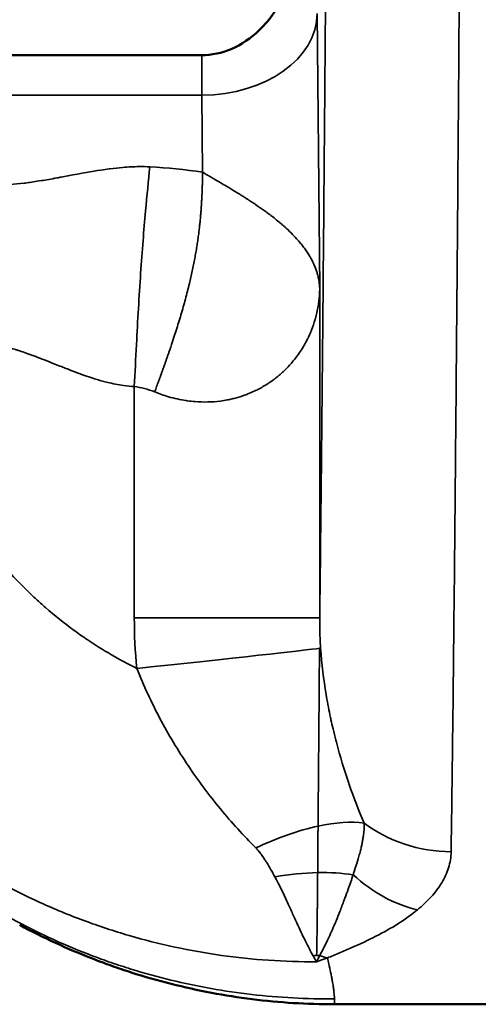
# Model space of a CAD drawing. Header units: millimetres. Extents: x -881 to 1078, y 520 to 1956.
# Tile 15 of 31: x 81 to 132, y 520 to 631. Entities that reach past the tile are written whole.
import ezdxf

# ---------------------------------------------------------------- set-up
doc = ezdxf.new("R2010")
doc.units = ezdxf.units.MM
doc.layers.add('Visible (ANSI)', color=7, linetype='Continuous', lineweight=50)
doc.layers.add('Visible Narrow (ANSI)', color=7, linetype='Continuous', lineweight=35)
doc.styles.get("Standard").update_dxf_attribs({"font": 'tahoma.ttf'})
doc.dimstyles.get("Standard").update_dxf_attribs({"dimtxt": 25, "dimasz": 0.18, "dimexe": 0.18, "dimexo": 0.0625, "dimgap": 0.09, "dimtad": 0, "dimtih": 1, "dimtoh": 1, "dimzin": 0, "dimdsep": 46, "dimtxsty": 'Standard', "dimcen": 0.09, "dimadec": 0, "dimazin": 0, "dimtfac": 1, "dimtofl": 0, "dimtmove": 0, "dimatfit": 3, "dimfxl": 1, "dimtolj": 1, "dimtzin": 0, "dimarcsym": 0})

# ---------------------------------------------------------------- blocks, each defined once
blk = doc.blocks.new('*D7')
at = {"color": 0, "lineweight": -2, "transparency": 16777216}
for p, q in [((116.3, 1120.4), (452.56, 1120.4)), ((452.38, 1120.22), (452.38, 853.25)), ((452.38, 520.58), (452.38, 787.55)), ((116.3, 520.4), (452.56, 520.4))]:
    blk.add_line(p, q, dxfattribs=at)
at = {"color": 0, "transparency": 16777216}
for points in [[(452.35, 1120.22), (452.41, 1120.22), (452.38, 1120.4)], [(452.35, 520.58), (452.41, 520.58), (452.38, 520.4)]]:
    blk.add_solid(points, dxfattribs=at)
at = {"layer": 'Defpoints', "color": 0, "transparency": 16777216}
for p in [(116.24, 1120.4), (452.38, 1120.4), (116.24, 520.4)]:
    blk.add_point(p, dxfattribs=at)
at = {"color": 0, "transparency": 16777216, "insert": (452.38, 820.4), "char_height": 25, "attachment_point": 5}
blk.add_mtext('\\A1;600.00mm [23{\\H1x;\\S1/2;}]', dxfattribs=at)

msp = doc.modelspace()

# ---------------------------------------------------------------- linework, layer by layer
at = {"layer": 'Visible (ANSI)'}
for p, q in [((101.256, 627.331), (78.958, 627.331)), ((144.884, 520.396), (116.237, 520.396)), ((116.237, 520.396), (144.893, 520.396))]:
    msp.add_line(p, q, dxfattribs=at)
for points, knots in [([(114.168, 657.68), (114.168, 655.424), (114.153, 652.854), (113.952, 647.776), (113.734, 644.977), (112.788, 639.575), (112.028, 636.824), (109.995, 632.815), (108.993, 631.349), (106.808, 629.252), (105.745, 628.511), (103.508, 627.569), (102.396, 627.332), (101.256, 627.332)], [-3.5795547, -3.5795547, -3.5795547, -3.5795547, -2.8716213, -2.8716213, -2.0646501, -2.0646501, -1.2470811, -1.2470811, -0.7274856, -0.7274856, -0.342045, -0.342045, 0, 0, 0, 0]), ([(80.732, 529.332), (83.384, 527.907), (86.122, 526.642), (88.925, 525.546), (89.648, 525.263), (90.376, 524.991), (91.108, 524.731), (91.473, 524.601), (91.84, 524.474), (92.208, 524.35), (92.576, 524.225), (92.945, 524.104), (93.314, 523.985), (94.793, 523.51), (96.286, 523.082), (97.792, 522.7), (100.802, 521.936), (103.861, 521.359), (106.943, 520.974), (110.025, 520.589), (113.131, 520.396), (116.237, 520.396)], [0.50385659, 0.50385659, 0.50385659, 0.50385659, 0.625, 0.625, 0.625, 0.65625, 0.65625, 0.65625, 0.671875, 0.671875, 0.671875, 0.6875, 0.6875, 0.6875, 0.75, 0.75, 0.75, 0.875, 0.875, 0.875, 1, 1, 1, 1])]:
    msp.add_open_spline(points, degree=3, knots=knots, dxfattribs=at)
at = {"layer": 'Visible Narrow (ANSI)'}
for p, q in [((114.553, 601.03), (114.283, 632.015)), ((78.396, 622.822), (101.283, 622.822)), ((101.283, 622.822), (101.359, 614.134)), ((114.553, 601.03), (114.553, 563.919)), ((93.653, 563.919), (93.653, 589.999)), ((114.553, 563.919), (93.653, 563.919))]:
    msp.add_line(p, q, dxfattribs=at)
for centre, major_axis, ratio, start_param, end_param in [((101.283, 632.015), (13, 0.113), 0.7070933, 4.7062183, 6.270844), ((92.553, 557.813), (7.618, 56.494), 0.9999565, 6.2621338, 6.36727), ((92.554, 533.064), (0, -57.005), 0.3859473, 2.9865059, 3.0916416), ((92.849, 558.243), (21.879, 2.301), 0.0052327, 4.7621096, 6.1473933), ((92.849, 558.243), (21.879, 2.301), 0.0052327, 6.1473933, 6.2029147), ((105.175, 526.322), (-18.075, -12.541), 0.4120486, 3.9230535, 4.317841), ((105.175, 526.322), (-18.075, -12.541), 0.4120486, 3.5624917, 3.9230535), ((129.371, 550.691), (-14.998, 0.235), 0.8737497, 0.8716994, 1.5844953), ((107.702, 520.775), (-20.608, -7.701), 0.593998, 4.1748157, 4.4085416), ((107.702, 520.775), (-20.608, -7.701), 0.593998, 3.9663692, 4.1748157), ((125.576, 544.685), (-8.98, 12.015), 0.794821, 1.8012758, 2.3869708), ((113.261, 505.442), (-20.254, -8.589), 0.9161596, 4.2982229, 4.3168297), ((114.546, 563.45), (-2.449, -40.112), 0.1585116, 0.3154529, 0.3683551), ((113.261, 505.442), (-20.254, -8.589), 0.9161596, 4.2823921, 4.2982229), ((115.431, 539.83), (-5.441, 13.978), 0.7323327, 2.5770507, 2.6530225), ((116.274, 903.799), (-0.037, -383.403), 0.0005178, 6.2262261, 6.2831854)]:
    msp.add_ellipse(centre, major_axis=major_axis, ratio=ratio, start_param=start_param, end_param=end_param, dxfattribs=at)
for points, degree, knots in [([(114.553, 563.919), (114.602, 567.86), (114.649, 572.003), (114.696, 576.305), (114.7, 576.724), (114.705, 577.145), (114.709, 577.568), (114.751, 581.477), (114.792, 585.512), (114.832, 589.655), (114.843, 590.793), (114.854, 591.939), (114.865, 593.093), (114.891, 595.77), (114.916, 598.488), (114.941, 601.245), (114.948, 602.093), (114.956, 602.944), (114.963, 603.799), (114.981, 605.724), (114.998, 607.665), (115.014, 609.618), (115.04, 612.569), (115.065, 615.549), (115.09, 618.559), (115.113, 621.304), (115.135, 624.072), (115.157, 626.862), (115.204, 632.711), (115.249, 638.656), (115.294, 644.684), (115.306, 646.261), (115.318, 647.843), (115.329, 649.431), (115.406, 659.986), (115.481, 670.787), (115.554, 681.796)], 3, [0.07697254, 0.07697254, 0.07697254, 0.07697254, 0.09812395, 0.09812395, 0.09812395, 0.10018696, 0.10018696, 0.10018696, 0.11927537, 0.11927537, 0.11927537, 0.12452, 0.12452, 0.12452, 0.1366866, 0.1366866, 0.1366866, 0.14042678, 0.14042678, 0.14042678, 0.14885154, 0.14885154, 0.14885154, 0.1615782, 0.1615782, 0.1615782, 0.17318541, 0.17318541, 0.17318541, 0.19751823, 0.19751823, 0.19751823, 0.20388103, 0.20388103, 0.20388103, 0.24618386, 0.24618386, 0.24618386, 0.24618386]), ([(130.553, 672.757), (130.55, 672.349), (130.548, 671.94), (130.542, 671.123), (130.534, 669.899), (130.516, 667.049), (130.5, 664.617), (130.467, 659.766), (130.446, 656.551), (130.38, 646.966), (130.335, 640.656), (130.244, 628.21), (130.198, 622.076), (130.104, 610.006), (130.056, 604.072), (129.982, 595.346), (129.958, 592.465), (129.908, 586.785), (129.882, 583.985), (129.806, 575.715), (129.754, 570.375), (129.649, 560.121), (129.595, 555.205), (129.512, 548.246), (129.484, 545.995), (129.428, 541.659), (129.399, 539.572), (129.371, 537.584)], 3, [-0.00000006, -0.00000006, -0.00000006, -0.00000006, 0.00153346, 0.00153346, 0.00306699, 0.00613403, 0.01226812, 0.01226812, 0.02453631, 0.02453631, 0.04907268, 0.04907268, 0.07360905, 0.07360905, 0.09814542, 0.09814542, 0.1104136, 0.1104136, 0.12268179, 0.12268179, 0.14721816, 0.14721816, 0.17175453, 0.17175453, 0.18402271, 0.18402271, 0.1962909, 0.1962909, 0.1962909, 0.1962909]), ([(76.958, 612.706), (77.348, 612.688), (77.752, 612.681), (78.172, 612.686), (79.114, 612.698), (80.135, 612.772), (81.232, 612.907), (81.331, 612.919), (81.431, 612.932), (81.531, 612.945), (81.534, 612.945), (81.539, 612.946), (81.541, 612.946), (81.987, 613.005), (82.534, 613.084), (83.182, 613.191), (83.702, 613.277), (84.287, 613.38), (84.937, 613.5), (85.096, 613.53), (85.259, 613.56), (85.426, 613.591), (85.668, 613.637), (85.921, 613.684), (86.178, 613.732), (87.693, 614.018), (88.93, 614.241), (89.889, 614.385), (90.231, 614.437), (90.538, 614.48), (90.81, 614.515), (90.826, 614.517), (90.86, 614.521), (90.887, 614.525), (91.391, 614.589), (91.879, 614.642), (92.352, 614.681), (92.993, 614.735), (93.604, 614.764), (94.186, 614.77), (94.606, 614.775), (95.011, 614.767), (95.4, 614.747)], 3, [0, 0, 0, 0, 0.0724025, 0.0724025, 0.0724025, 0.2348702, 0.2348702, 0.2348702, 0.2495117, 0.2495117, 0.2495117, 0.25, 0.25, 0.25, 0.359375, 0.359375, 0.359375, 0.4472643, 0.4472643, 0.4472643, 0.46875, 0.46875, 0.46875, 0.5, 0.5, 0.5, 0.6839093, 0.6839093, 0.6839093, 0.7495117, 0.7495117, 0.7495117, 0.7534771, 0.7534771, 0.7534771, 0.8273936, 0.8273936, 0.8273936, 0.9276414, 0.9276414, 0.9276414, 1, 1, 1, 1]), ([(95.4, 614.747), (95.244, 613.187), (95.084, 611.581), (94.92, 609.742), (94.732, 607.64), (94.543, 605.282), (94.371, 602.748), (94.196, 600.179), (94.035, 597.405), (93.894, 594.739), (93.808, 593.12), (93.73, 591.551), (93.653, 589.999)], 3, [0, 0, 0, 0, 0.2496611, 0.2496611, 0.2496611, 0.5350383, 0.5350383, 0.5350383, 0.8243095, 0.8243095, 0.8243095, 1, 1, 1, 1]), ([(101.359, 614.134), (101.315, 612.201), (101.27, 610.267), (100.926, 605.65), (99.79, 600.34), (97.748, 594.255), (96.83, 591.785), (95.953, 589.385)], 5, [0, 0, 0, 0, 0, 0, 0.5, 0.5, 1, 1, 1, 1, 1, 1]), ([(101.359, 614.134), (101.723, 613.921), (102.085, 613.709), (102.444, 613.499), (102.683, 613.359), (102.92, 613.22), (103.156, 613.082), (103.392, 612.943), (103.626, 612.805), (103.859, 612.667), (103.924, 612.629), (103.988, 612.59), (104.053, 612.552), (104.221, 612.452), (104.387, 612.353), (104.553, 612.253), (104.818, 612.094), (105.081, 611.934), (105.34, 611.775), (105.419, 611.726), (105.498, 611.678), (105.577, 611.629), (105.706, 611.548), (105.835, 611.468), (105.963, 611.388), (106.065, 611.323), (106.167, 611.259), (106.269, 611.194), (106.319, 611.162), (106.37, 611.129), (106.42, 611.097), (106.445, 611.081), (106.47, 611.065), (106.495, 611.049), (106.52, 611.032), (106.546, 611.015), (106.57, 611), (106.889, 610.793), (107.205, 610.584), (107.517, 610.371), (107.821, 610.163), (108.121, 609.951), (108.416, 609.737), (108.545, 609.644), (108.673, 609.55), (108.799, 609.455), (108.958, 609.336), (109.115, 609.217), (109.27, 609.096), (109.463, 608.946), (109.654, 608.793), (109.84, 608.64), (109.919, 608.576), (109.996, 608.511), (110.074, 608.446), (110.162, 608.371), (110.25, 608.297), (110.336, 608.221), (110.417, 608.151), (110.498, 608.08), (110.577, 608.009), (110.617, 607.973), (110.657, 607.938), (110.696, 607.902), (110.716, 607.884), (110.735, 607.866), (110.755, 607.848), (110.77, 607.835), (110.784, 607.822), (110.799, 607.808), (110.804, 607.804), (110.809, 607.798), (110.814, 607.795), (111.043, 607.583), (111.27, 607.364), (111.491, 607.138), (111.701, 606.923), (111.907, 606.702), (112.106, 606.475), (112.177, 606.394), (112.247, 606.312), (112.317, 606.229), (112.434, 606.089), (112.548, 605.948), (112.659, 605.804), (112.769, 605.661), (112.876, 605.516), (112.979, 605.37), (113.083, 605.222), (113.183, 605.072), (113.279, 604.92), (113.282, 604.916), (113.284, 604.911), (113.287, 604.907), (113.332, 604.835), (113.376, 604.763), (113.42, 604.691), (113.443, 604.652), (113.465, 604.613), (113.488, 604.575), (113.499, 604.555), (113.51, 604.536), (113.521, 604.516), (113.531, 604.498), (113.542, 604.48), (113.552, 604.461), (113.553, 604.46), (113.554, 604.458), (113.554, 604.458), (113.631, 604.32), (113.71, 604.169), (113.79, 604.005), (113.92, 603.736), (114.051, 603.432), (114.168, 603.094), (114.176, 603.073), (114.183, 603.051), (114.19, 603.03), (114.233, 602.903), (114.273, 602.771), (114.311, 602.635), (114.352, 602.488), (114.389, 602.336), (114.421, 602.178), (114.444, 602.066), (114.464, 601.952), (114.482, 601.834), (114.502, 601.704), (114.518, 601.57), (114.53, 601.433), (114.537, 601.358), (114.542, 601.281), (114.546, 601.203), (114.549, 601.146), (114.552, 601.088), (114.553, 601.03)], 3, [0, 0, 0, 0, 0.0496701, 0.0496701, 0.0496701, 0.0827031, 0.0827031, 0.0827031, 0.115781, 0.115781, 0.115781, 0.125, 0.125, 0.125, 0.1490083, 0.1490083, 0.1490083, 0.1875, 0.1875, 0.1875, 0.1993087, 0.1993087, 0.1993087, 0.21875, 0.21875, 0.21875, 0.234375, 0.234375, 0.234375, 0.2421875, 0.2421875, 0.2421875, 0.2460938, 0.2460938, 0.2460938, 0.25, 0.25, 0.25, 0.3020228, 0.3020228, 0.3020228, 0.3528293, 0.3528293, 0.3528293, 0.375, 0.375, 0.375, 0.4028362, 0.4028362, 0.4028362, 0.4375, 0.4375, 0.4375, 0.4520562, 0.4520562, 0.4520562, 0.46875, 0.46875, 0.46875, 0.484375, 0.484375, 0.484375, 0.4921875, 0.4921875, 0.4921875, 0.4960938, 0.4960938, 0.4960938, 0.4990234, 0.4990234, 0.4990234, 0.5, 0.5, 0.5, 0.5544125, 0.5544125, 0.5544125, 0.6063957, 0.6063957, 0.6063957, 0.625, 0.625, 0.625, 0.6563964, 0.6563964, 0.6563964, 0.6875, 0.6875, 0.6875, 0.71875, 0.71875, 0.71875, 0.7196746, 0.7196746, 0.7196746, 0.734375, 0.734375, 0.734375, 0.7421875, 0.7421875, 0.7421875, 0.7460938, 0.7460938, 0.7460938, 0.7497559, 0.7497559, 0.7497559, 0.75, 0.75, 0.75, 0.7954703, 0.7954703, 0.7954703, 0.8703154, 0.8703154, 0.8703154, 0.875, 0.875, 0.875, 0.9028152, 0.9028152, 0.9028152, 0.9329494, 0.9329494, 0.9329494, 0.9542036, 0.9542036, 0.9542036, 0.9777173, 0.9777173, 0.9777173, 0.9905919, 0.9905919, 0.9905919, 1, 1, 1, 1]), ([(114.553, 601.03), (114.552, 600.933), (114.55, 600.834), (114.547, 600.737), (114.542, 600.605), (114.536, 600.475), (114.528, 600.347), (114.513, 600.114), (114.492, 599.888), (114.466, 599.668), (114.443, 599.47), (114.416, 599.277), (114.386, 599.089), (114.342, 598.823), (114.292, 598.568), (114.237, 598.322), (114.186, 598.094), (114.13, 597.874), (114.071, 597.663), (114.062, 597.629), (114.052, 597.594), (114.042, 597.56), (113.918, 597.128), (113.781, 596.734), (113.642, 596.378), (113.601, 596.274), (113.56, 596.173), (113.519, 596.076), (113.484, 595.993), (113.449, 595.913), (113.415, 595.836), (113.377, 595.751), (113.339, 595.668), (113.302, 595.589), (113.283, 595.549), (113.265, 595.51), (113.246, 595.472), (113.237, 595.453), (113.228, 595.434), (113.219, 595.415), (113.214, 595.406), (113.209, 595.396), (113.205, 595.387), (113.201, 595.379), (113.197, 595.371), (113.193, 595.363), (113.192, 595.362), (113.192, 595.361), (113.191, 595.359), (113.073, 595.121), (112.948, 594.889), (112.819, 594.664), (112.548, 594.193), (112.253, 593.75), (111.939, 593.335), (111.781, 593.125), (111.618, 592.922), (111.451, 592.727), (111.356, 592.616), (111.26, 592.507), (111.163, 592.401), (110.924, 592.139), (110.679, 591.893), (110.428, 591.66), (110.384, 591.619), (110.341, 591.579), (110.297, 591.539), (110.163, 591.418), (110.028, 591.301), (109.891, 591.188), (109.801, 591.113), (109.71, 591.039), (109.618, 590.968), (109.572, 590.932), (109.527, 590.896), (109.481, 590.861), (109.458, 590.844), (109.435, 590.827), (109.412, 590.809), (109.4, 590.801), (109.389, 590.792), (109.377, 590.783), (109.371, 590.779), (109.366, 590.775), (109.36, 590.771), (109.354, 590.766), (109.349, 590.763), (109.342, 590.758), (109.004, 590.507), (108.656, 590.277), (108.299, 590.064), (107.929, 589.844), (107.55, 589.644), (107.164, 589.464), (106.934, 589.356), (106.701, 589.256), (106.466, 589.163), (106.297, 589.097), (106.128, 589.034), (105.957, 588.974), (105.616, 588.856), (105.272, 588.752), (104.924, 588.663), (104.844, 588.642), (104.764, 588.622), (104.683, 588.603), (104.502, 588.56), (104.32, 588.521), (104.138, 588.486), (103.882, 588.437), (103.626, 588.396), (103.368, 588.362), (103.36, 588.361), (103.353, 588.36), (103.343, 588.359), (102.879, 588.3), (102.409, 588.264), (101.936, 588.253), (101.454, 588.242), (100.97, 588.256), (100.485, 588.294), (100.212, 588.316), (99.938, 588.346), (99.663, 588.384), (99.609, 588.392), (99.555, 588.399), (99.501, 588.407), (99.168, 588.457), (98.835, 588.518), (98.503, 588.591), (98.166, 588.665), (97.829, 588.752), (97.493, 588.85), (96.977, 589), (96.463, 589.179), (95.953, 589.385)], 3, [0, 0, 0, 0, 0.0093992, 0.0093992, 0.0093992, 0.0222615, 0.0222615, 0.0222615, 0.0457532, 0.0457532, 0.0457532, 0.066989, 0.066989, 0.066989, 0.0971019, 0.0971019, 0.0971019, 0.125, 0.125, 0.125, 0.1295892, 0.1295892, 0.1295892, 0.1875, 0.1875, 0.1875, 0.2044496, 0.2044496, 0.2044496, 0.21875, 0.21875, 0.21875, 0.234375, 0.234375, 0.234375, 0.2421875, 0.2421875, 0.2421875, 0.2460938, 0.2460938, 0.2460938, 0.2480469, 0.2480469, 0.2480469, 0.2497169, 0.2497169, 0.2497169, 0.25, 0.25, 0.25, 0.2801496, 0.2801496, 0.2801496, 0.3431808, 0.3431808, 0.3431808, 0.375, 0.375, 0.375, 0.393113, 0.393113, 0.393113, 0.4375, 0.4375, 0.4375, 0.4452237, 0.4452237, 0.4452237, 0.46875, 0.46875, 0.46875, 0.484375, 0.484375, 0.484375, 0.4921875, 0.4921875, 0.4921875, 0.4960938, 0.4960938, 0.4960938, 0.4980469, 0.4980469, 0.4980469, 0.4990234, 0.4990234, 0.4990234, 0.5, 0.5, 0.5, 0.5472072, 0.5472072, 0.5472072, 0.5959203, 0.5959203, 0.5959203, 0.625, 0.625, 0.625, 0.6458773, 0.6458773, 0.6458773, 0.6875, 0.6875, 0.6875, 0.6971088, 0.6971088, 0.6971088, 0.71875, 0.71875, 0.71875, 0.7490234, 0.7490234, 0.7490234, 0.75, 0.75, 0.75, 0.7981918, 0.7981918, 0.7981918, 0.8473331, 0.8473331, 0.8473331, 0.875, 0.875, 0.875, 0.8804693, 0.8804693, 0.8804693, 0.9139575, 0.9139575, 0.9139575, 0.9479294, 0.9479294, 0.9479294, 1, 1, 1, 1]), ([(93.653, 589.999), (93.265, 590.018), (92.864, 590.056), (92.45, 590.113), (92.149, 590.155), (91.842, 590.206), (91.527, 590.267), (91.242, 590.323), (90.951, 590.386), (90.655, 590.458), (90.562, 590.48), (90.469, 590.503), (90.375, 590.527), (90.178, 590.578), (89.979, 590.632), (89.777, 590.689), (89.676, 590.718), (89.575, 590.747), (89.473, 590.778), (89.374, 590.807), (89.274, 590.838), (89.174, 590.869), (89.171, 590.87), (89.166, 590.871), (89.164, 590.872), (88.902, 590.954), (88.605, 591.052), (88.273, 591.167), (87.98, 591.27), (87.659, 591.385), (87.311, 591.514), (86.94, 591.651), (86.538, 591.804), (86.105, 591.971), (85.888, 592.055), (85.664, 592.143), (85.432, 592.234), (85.2, 592.325), (84.959, 592.421), (84.713, 592.52), (84.296, 592.686), (83.901, 592.844), (83.528, 592.99), (82.832, 593.263), (82.212, 593.498), (81.667, 593.693), (81.395, 593.79), (81.142, 593.877), (80.907, 593.956), (80.79, 593.995), (80.677, 594.032), (80.569, 594.066), (80.516, 594.084), (80.463, 594.101), (80.411, 594.117), (80.386, 594.125), (80.36, 594.133), (80.335, 594.141), (80.318, 594.146), (80.301, 594.151), (80.284, 594.157), (80.276, 594.159), (80.274, 594.16), (80.26, 594.164), (80.161, 594.195), (80.062, 594.225), (79.963, 594.254), (78.901, 594.571), (77.904, 594.794), (76.973, 594.918), (76.559, 594.974), (76.158, 595.01), (75.77, 595.029)], 3, [0, 0, 0, 0, 0.0724069, 0.0724069, 0.0724069, 0.125, 0.125, 0.125, 0.1726134, 0.1726134, 0.1726134, 0.1875, 0.1875, 0.1875, 0.21875, 0.21875, 0.21875, 0.234375, 0.234375, 0.234375, 0.2495117, 0.2495117, 0.2495117, 0.25, 0.25, 0.25, 0.3163494, 0.3163494, 0.3163494, 0.375, 0.375, 0.375, 0.4375, 0.4375, 0.4375, 0.46875, 0.46875, 0.46875, 0.5, 0.5, 0.5, 0.5528436, 0.5528436, 0.5528436, 0.6514218, 0.6514218, 0.6514218, 0.7007109, 0.7007109, 0.7007109, 0.7253555, 0.7253555, 0.7253555, 0.7376777, 0.7376777, 0.7376777, 0.7438389, 0.7438389, 0.7438389, 0.7480172, 0.7480172, 0.7480172, 0.75, 0.75, 0.75, 0.7650681, 0.7650681, 0.7650681, 0.9276456, 0.9276456, 0.9276456, 1, 1, 1, 1]), ([(71.063, 581.52), (72.069, 579.505), (73.183, 577.569), (74.406, 575.713), (74.703, 575.262), (75.006, 574.816), (75.316, 574.375), (76.283, 572.999), (77.313, 571.669), (78.41, 570.387), (79.113, 569.564), (79.845, 568.761), (80.605, 567.979), (80.626, 567.957), (80.648, 567.934), (80.669, 567.912), (81.061, 567.511), (81.461, 567.114), (81.866, 566.725), (81.942, 566.652), (82.019, 566.579), (82.096, 566.506), (82.426, 566.193), (82.76, 565.885), (83.097, 565.583), (83.277, 565.422), (83.458, 565.262), (83.64, 565.103), (84.685, 564.193), (85.764, 563.331), (86.875, 562.518), (87.357, 562.166), (87.844, 561.823), (88.338, 561.49), (90.125, 560.283), (91.993, 559.198), (93.949, 558.243)], 3, [0, 0, 0, 0, 0.006667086, 0.006667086, 0.006667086, 0.008284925, 0.008284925, 0.008284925, 0.013331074, 0.013331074, 0.013331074, 0.016569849, 0.016569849, 0.016569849, 0.016661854, 0.016661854, 0.016661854, 0.018326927, 0.018326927, 0.018326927, 0.01864108, 0.01864108, 0.01864108, 0.019991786, 0.019991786, 0.019991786, 0.020712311, 0.020712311, 0.020712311, 0.024854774, 0.024854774, 0.024854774, 0.026649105, 0.026649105, 0.026649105, 0.033139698, 0.033139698, 0.033139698, 0.033139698]), ([(114.191, 525.197), (112.386, 525.184), (110.579, 525.238), (107.002, 525.477), (105.227, 525.662), (99.944, 526.405), (96.476, 527.151), (91.355, 528.643), (89.662, 529.202), (87.142, 530.136), (86.305, 530.464), (84.644, 531.149), (83.822, 531.505), (79.758, 533.351), (76.647, 535.041), (70.694, 538.824), (67.852, 540.917), (64.468, 543.787), (63.8, 544.374), (62.481, 545.573), (61.829, 546.186), (59.911, 548.053), (58.684, 549.334), (55.146, 553.281), (52.981, 556.051), (49.029, 561.861), (47.242, 564.901), (45.65, 568.08)], 3, [0.001337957, 0.001337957, 0.001337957, 0.001337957, 0.006770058, 0.006770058, 0.012202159, 0.012202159, 0.023066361, 0.023066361, 0.028498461, 0.028498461, 0.031214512, 0.031214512, 0.033930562, 0.033930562, 0.044794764, 0.044794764, 0.055658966, 0.055658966, 0.058375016, 0.058375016, 0.061091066, 0.061091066, 0.066523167, 0.066523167, 0.077387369, 0.077387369, 0.08825157, 0.08825157, 0.08825157, 0.08825157]), ([(114.553, 563.919), (114.552, 563.54), (114.555, 563.16), (114.562, 562.781), (114.576, 562.03), (114.608, 561.279), (114.659, 560.527)], 3, [0, 0, 0, 0, 0.0012531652, 0.0012531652, 0.0012531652, 0.0037337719, 0.0037337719, 0.0037337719, 0.0037337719]), ([(114.367, 540.47), (114.37, 540.854), (114.374, 541.248), (114.377, 541.65), (114.379, 541.852), (114.381, 542.055), (114.383, 542.261), (114.384, 542.364), (114.384, 542.467), (114.385, 542.572), (114.386, 542.624), (114.386, 542.676), (114.387, 542.728), (114.387, 542.754), (114.387, 542.78), (114.387, 542.807), (114.387, 542.82), (114.388, 542.833), (114.388, 542.846), (114.388, 542.859), (114.388, 542.874), (114.388, 542.886), (114.391, 543.272), (114.395, 543.668), (114.398, 544.074), (114.4, 544.276), (114.402, 544.481), (114.404, 544.689), (114.405, 544.792), (114.405, 544.897), (114.406, 545.002), (114.407, 545.054), (114.407, 545.107), (114.408, 545.16), (114.408, 545.186), (114.408, 545.212), (114.408, 545.239), (114.409, 545.259), (114.409, 545.279), (114.409, 545.298), (114.409, 545.305), (114.409, 545.313), (114.409, 545.318), (114.409, 545.351), (114.41, 545.384), (114.41, 545.417), (114.416, 546.129), (114.422, 546.875), (114.429, 547.66), (114.432, 548.07), (114.436, 548.491), (114.439, 548.922), (114.441, 549.138), (114.443, 549.356), (114.445, 549.577), (114.446, 549.688), (114.447, 549.799), (114.447, 549.911), (114.448, 549.967), (114.448, 550.024), (114.449, 550.08), (114.449, 550.108), (114.449, 550.136), (114.45, 550.165), (114.45, 550.179), (114.45, 550.193), (114.45, 550.207), (114.45, 550.221), (114.45, 550.237), (114.45, 550.25), (114.451, 550.293), (114.451, 550.336), (114.451, 550.379), (114.454, 550.747), (114.457, 551.12), (114.46, 551.494), (114.461, 551.541), (114.461, 551.589), (114.461, 551.636), (114.463, 551.798), (114.464, 551.96), (114.465, 552.123), (114.466, 552.228), (114.467, 552.333), (114.468, 552.439), (114.468, 552.492), (114.469, 552.544), (114.469, 552.597), (114.469, 552.624), (114.47, 552.65), (114.47, 552.677), (114.47, 552.703), (114.47, 552.731), (114.471, 552.756), (114.471, 552.801), (114.471, 552.846), (114.472, 552.891), (114.474, 553.248), (114.477, 553.614), (114.48, 553.989), (114.482, 554.201), (114.484, 554.416), (114.485, 554.634), (114.486, 554.742), (114.487, 554.852), (114.488, 554.963), (114.488, 555.018), (114.489, 555.073), (114.489, 555.129), (114.489, 555.157), (114.49, 555.185), (114.49, 555.213), (114.49, 555.227), (114.49, 555.24), (114.49, 555.254), (114.49, 555.268), (114.49, 555.284), (114.49, 555.296), (114.491, 555.331), (114.491, 555.366), (114.491, 555.401), (114.494, 555.766), (114.497, 556.144), (114.5, 556.537), (114.501, 556.751), (114.503, 556.971), (114.505, 557.194), (114.506, 557.306), (114.506, 557.418), (114.507, 557.532), (114.508, 557.589), (114.508, 557.646), (114.508, 557.704), (114.509, 557.733), (114.509, 557.761), (114.509, 557.79), (114.509, 557.805), (114.509, 557.819), (114.509, 557.834), (114.509, 557.841), (114.51, 557.848), (114.51, 557.855), (114.51, 557.863), (114.51, 557.871), (114.51, 557.877), (114.515, 558.634), (114.522, 559.506), (114.529, 560.507)], 3, [0, 0, 0, 0, 0.0625, 0.0625, 0.0625, 0.09375, 0.09375, 0.09375, 0.109375, 0.109375, 0.109375, 0.1171875, 0.1171875, 0.1171875, 0.1210937, 0.1210937, 0.1210937, 0.1230469, 0.1230469, 0.1230469, 0.125, 0.125, 0.125, 0.1875, 0.1875, 0.1875, 0.21875, 0.21875, 0.21875, 0.234375, 0.234375, 0.234375, 0.2421875, 0.2421875, 0.2421875, 0.2460937, 0.2460937, 0.2460937, 0.2490234, 0.2490234, 0.2490234, 0.25, 0.25, 0.25, 0.2555386, 0.2555386, 0.2555386, 0.375, 0.375, 0.375, 0.4375, 0.4375, 0.4375, 0.46875, 0.46875, 0.46875, 0.484375, 0.484375, 0.484375, 0.4921875, 0.4921875, 0.4921875, 0.4960937, 0.4960937, 0.4960937, 0.4980469, 0.4980469, 0.4980469, 0.5, 0.5, 0.5, 0.5065673, 0.5065673, 0.5065673, 0.5625, 0.5625, 0.5625, 0.5695971, 0.5695971, 0.5695971, 0.59375, 0.59375, 0.59375, 0.609375, 0.609375, 0.609375, 0.6171875, 0.6171875, 0.6171875, 0.6210937, 0.6210937, 0.6210937, 0.625, 0.625, 0.625, 0.6320316, 0.6320316, 0.6320316, 0.6875, 0.6875, 0.6875, 0.71875, 0.71875, 0.71875, 0.734375, 0.734375, 0.734375, 0.7421875, 0.7421875, 0.7421875, 0.7460937, 0.7460937, 0.7460937, 0.7480469, 0.7480469, 0.7480469, 0.75, 0.75, 0.75, 0.7554576, 0.7554576, 0.7554576, 0.8125, 0.8125, 0.8125, 0.84375, 0.84375, 0.84375, 0.859375, 0.859375, 0.859375, 0.8671875, 0.8671875, 0.8671875, 0.8710937, 0.8710937, 0.8710937, 0.8730469, 0.8730469, 0.8730469, 0.8740234, 0.8740234, 0.8740234, 0.875, 0.875, 0.875, 1, 1, 1, 1]), ([(114.659, 560.527), (114.782, 558.722), (114.998, 556.981), (115.281, 555.289), (115.294, 555.213), (115.307, 555.136), (115.32, 555.059), (115.456, 554.267), (115.607, 553.486), (115.771, 552.716), (115.789, 552.629), (115.808, 552.542), (115.827, 552.455), (115.901, 552.114), (115.978, 551.776), (116.057, 551.44), (116.157, 551.015), (116.261, 550.592), (116.368, 550.173), (116.389, 550.092), (116.41, 550.012), (116.431, 549.931), (116.849, 548.333), (117.317, 546.799), (117.823, 545.325), (117.84, 545.275), (117.857, 545.226), (117.874, 545.176), (118.4, 543.657), (118.966, 542.202), (119.562, 540.811)], 3, [0, 0, 0, 0, 0.005914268, 0.005914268, 0.005914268, 0.006182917, 0.006182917, 0.006182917, 0.008960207, 0.008960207, 0.008960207, 0.009274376, 0.009274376, 0.009274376, 0.010505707, 0.010505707, 0.010505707, 0.012063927, 0.012063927, 0.012063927, 0.012365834, 0.012365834, 0.012365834, 0.018347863, 0.018347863, 0.018347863, 0.018548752, 0.018548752, 0.018548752, 0.024731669, 0.024731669, 0.024731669, 0.024731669]), ([(107.353, 538.018), (105.966, 539.405), (104.633, 540.871), (102.085, 543.959), (100.87, 545.583), (99.149, 548.146), (98.595, 549.018), (97.536, 550.785), (97.029, 551.683), (95.58, 554.418), (94.708, 556.298), (93.949, 558.243)], 3, [0, 0, 0, 0, 0.006200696, 0.006200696, 0.012401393, 0.012401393, 0.015501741, 0.015501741, 0.018602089, 0.018602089, 0.024802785, 0.024802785, 0.024802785, 0.024802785]), ([(116.226, 521.018), (113.085, 520.984), (109.977, 521.148), (103.822, 521.853), (100.776, 522.395), (96.253, 523.494), (94.754, 523.909), (92.89, 524.488), (92.517, 524.607), (91.774, 524.851), (90.664, 525.225), (89.568, 525.623), (85.942, 527.006), (83.133, 528.284), (77.699, 531.179), (75.072, 532.796), (71.905, 535.033), (71.277, 535.492), (70.345, 536.196), (70.036, 536.433), (69.422, 536.912), (69.117, 537.154), (67.606, 538.372), (66.434, 539.38), (63.025, 542.504), (60.894, 544.718), (57.415, 548.821), (55.672, 551.083), (54.054, 553.462), (53.75, 553.919)], 3, [0, 0, 0, 0, 0.125, 0.125, 0.25, 0.25, 0.3125, 0.3125, 0.328125, 0.328125, 0.34375, 0.375, 0.375, 0.5, 0.5, 0.625, 0.625, 0.65625, 0.65625, 0.671875, 0.671875, 0.6875, 0.6875, 0.75, 0.75, 0.875, 0.875, 0.96875, 0.99081245, 0.99081245, 0.99081245, 0.99081245]), ([(114.325, 535.233), (114.328, 535.563), (114.33, 535.883), (114.333, 536.192), (114.334, 536.337), (114.335, 536.479), (114.336, 536.618), (114.338, 536.834), (114.339, 537.044), (114.341, 537.248), (114.341, 537.252), (114.341, 537.255), (114.341, 537.258), (114.342, 537.362), (114.343, 537.464), (114.344, 537.564), (114.344, 537.614), (114.344, 537.664), (114.345, 537.713), (114.345, 537.737), (114.345, 537.762), (114.345, 537.786), (114.345, 537.799), (114.345, 537.811), (114.346, 537.823), (114.346, 537.826), (114.346, 537.83), (114.346, 537.833), (114.346, 537.836), (114.346, 537.838), (114.346, 537.841), (114.346, 537.847), (114.346, 537.852), (114.346, 537.859), (114.348, 538.072), (114.349, 538.278), (114.351, 538.479), (114.351, 538.499), (114.351, 538.519), (114.351, 538.538), (114.352, 538.64), (114.353, 538.741), (114.354, 538.84), (114.354, 538.848), (114.354, 538.856), (114.354, 538.864), (114.354, 538.918), (114.355, 538.971), (114.355, 539.024), (114.355, 539.05), (114.355, 539.077), (114.356, 539.103), (114.356, 539.116), (114.356, 539.13), (114.356, 539.143), (114.356, 539.156), (114.356, 539.168), (114.356, 539.182), (114.356, 539.203), (114.357, 539.223), (114.357, 539.244), (114.357, 539.321), (114.358, 539.396), (114.359, 539.471), (114.359, 539.557), (114.36, 539.642), (114.361, 539.726), (114.361, 539.769), (114.361, 539.812), (114.362, 539.854), (114.362, 539.914), (114.363, 539.972), (114.363, 540.03), (114.364, 540.094), (114.364, 540.157), (114.365, 540.219), (114.365, 540.303), (114.366, 540.387), (114.367, 540.47)], 3, [0, 0, 0, 0, 0.1703689, 0.1703689, 0.1703689, 0.25, 0.25, 0.25, 0.3730189, 0.3730189, 0.3730189, 0.375, 0.375, 0.375, 0.4375, 0.4375, 0.4375, 0.46875, 0.46875, 0.46875, 0.484375, 0.484375, 0.484375, 0.4921875, 0.4921875, 0.4921875, 0.4942833, 0.4942833, 0.4942833, 0.4960937, 0.4960937, 0.4960937, 0.5, 0.5, 0.5, 0.6138532, 0.6138532, 0.6138532, 0.625, 0.625, 0.625, 0.6828965, 0.6828965, 0.6828965, 0.6875, 0.6875, 0.6875, 0.71875, 0.71875, 0.71875, 0.734375, 0.734375, 0.734375, 0.7421875, 0.7421875, 0.7421875, 0.75, 0.75, 0.75, 0.7609845, 0.7609845, 0.7609845, 0.8022671, 0.8022671, 0.8022671, 0.8502175, 0.8502175, 0.8502175, 0.875, 0.875, 0.875, 0.9098819, 0.9098819, 0.9098819, 0.9483203, 0.9483203, 0.9483203, 1, 1, 1, 1]), ([(119.562, 540.811), (119.566, 540.706), (119.568, 540.598), (119.567, 540.491), (119.567, 540.412), (119.565, 540.333), (119.561, 540.254), (119.556, 540.13), (119.548, 540.006), (119.537, 539.88), (119.528, 539.779), (119.517, 539.676), (119.505, 539.573), (119.499, 539.528), (119.493, 539.482), (119.487, 539.436), (119.481, 539.392), (119.475, 539.349), (119.469, 539.305), (119.446, 539.15), (119.42, 538.994), (119.39, 538.837), (119.365, 538.701), (119.338, 538.564), (119.308, 538.427), (119.278, 538.284), (119.245, 538.139), (119.211, 537.995), (119.188, 537.9), (119.165, 537.805), (119.141, 537.71), (119.088, 537.501), (119.032, 537.291), (118.973, 537.08), (118.871, 536.712), (118.76, 536.342), (118.645, 535.971), (118.543, 535.645), (118.438, 535.318), (118.329, 534.992)], 3, [0, 0, 0, 0, 0.00061447, 0.00061447, 0.00061447, 0.001067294, 0.001067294, 0.001067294, 0.001775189, 0.001775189, 0.001775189, 0.002348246, 0.002348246, 0.002348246, 0.002603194, 0.002603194, 0.002603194, 0.002844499, 0.002844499, 0.002844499, 0.003698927, 0.003698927, 0.003698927, 0.004437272, 0.004437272, 0.004437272, 0.005206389, 0.005206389, 0.005206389, 0.005708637, 0.005708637, 0.005708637, 0.006811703, 0.006811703, 0.006811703, 0.008728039, 0.008728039, 0.008728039, 0.010412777, 0.010412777, 0.010412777, 0.010412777]), ([(109.503, 534.759), (109.362, 535.023), (109.216, 535.289), (109.063, 535.557), (108.909, 535.827), (108.748, 536.099), (108.577, 536.37), (108.57, 536.382), (108.562, 536.394), (108.555, 536.406), (108.475, 536.531), (108.394, 536.657), (108.311, 536.782), (108.218, 536.92), (108.123, 537.058), (108.025, 537.195), (108.017, 537.206), (108.009, 537.216), (108.001, 537.227), (107.959, 537.285), (107.916, 537.344), (107.872, 537.402), (107.82, 537.471), (107.766, 537.54), (107.712, 537.608), (107.706, 537.615), (107.7, 537.622), (107.695, 537.629), (107.672, 537.657), (107.65, 537.684), (107.628, 537.711), (107.599, 537.746), (107.57, 537.78), (107.54, 537.814), (107.511, 537.848), (107.48, 537.883), (107.449, 537.917), (107.434, 537.934), (107.418, 537.951), (107.402, 537.967), (107.386, 537.985), (107.369, 538.001), (107.353, 538.018)], 3, [0, 0, 0, 0, 0.001084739, 0.001084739, 0.001084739, 0.0021830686, 0.0021830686, 0.0021830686, 0.0022309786, 0.0022309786, 0.0022309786, 0.0027392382, 0.0027392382, 0.0027392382, 0.0033023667, 0.0033023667, 0.0033023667, 0.0033464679, 0.0033464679, 0.0033464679, 0.0035871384, 0.0035871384, 0.0035871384, 0.0038746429, 0.0038746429, 0.0038746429, 0.0039042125, 0.0039042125, 0.0039042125, 0.0040195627, 0.0040195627, 0.0040195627, 0.0041654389, 0.0041654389, 0.0041654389, 0.0043127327, 0.0043127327, 0.0043127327, 0.0043870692, 0.0043870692, 0.0043870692, 0.0044619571, 0.0044619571, 0.0044619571, 0.0044619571]), ([(129.371, 537.584), (129.366, 537.277), (129.338, 536.972), (129.29, 536.672), (129.241, 536.372), (129.17, 536.077), (129.08, 535.786), (129.08, 535.785), (129.079, 535.783), (129.079, 535.781), (128.899, 535.201), (128.641, 534.639), (128.312, 534.093), (128.31, 534.089), (128.307, 534.085), (128.305, 534.081), (127.977, 533.538), (127.577, 533.011), (127.121, 532.506), (127.116, 532.5), (127.111, 532.495), (127.107, 532.49), (126.651, 531.987), (126.138, 531.505), (125.576, 531.042)], 3, [0, 0, 0, 0, 0.001894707, 0.001894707, 0.001894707, 0.003789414, 0.003789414, 0.003789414, 0.003800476, 0.003800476, 0.003800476, 0.007578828, 0.007578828, 0.007578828, 0.007606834, 0.007606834, 0.007606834, 0.011368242, 0.011368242, 0.011368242, 0.011408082, 0.011408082, 0.011408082, 0.015157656, 0.015157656, 0.015157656, 0.015157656]), ([(113.804, 525.874), (113.677, 526.114), (113.534, 526.372), (113.243, 526.921), (113.094, 527.213), (112.634, 528.139), (112.313, 528.823), (111.798, 529.95), (111.62, 530.342), (111.248, 531.159), (111.054, 531.583), (110.448, 532.887), (110.011, 533.805), (109.503, 534.759)], 3, [0, 0, 0, 0, 0.001932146, 0.001932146, 0.003864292, 0.003864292, 0.007728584, 0.007728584, 0.00966073, 0.00966073, 0.011592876, 0.011592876, 0.015457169, 0.015457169, 0.015457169, 0.015457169]), ([(114.208, 525.885), (114.21, 525.97), (114.212, 526.078), (114.215, 526.212), (114.216, 526.28), (114.218, 526.354), (114.219, 526.435), (114.22, 526.476), (114.221, 526.519), (114.222, 526.563), (114.222, 526.585), (114.223, 526.608), (114.223, 526.631), (114.223, 526.642), (114.223, 526.653), (114.224, 526.663), (114.224, 526.67), (114.224, 526.677), (114.224, 526.684), (114.224, 526.689), (114.224, 526.693), (114.224, 526.698), (114.224, 526.699), (114.224, 526.701), (114.224, 526.702), (114.226, 526.813), (114.229, 526.943), (114.231, 527.096), (114.233, 527.173), (114.234, 527.255), (114.236, 527.343), (114.236, 527.388), (114.237, 527.434), (114.238, 527.481), (114.238, 527.502), (114.239, 527.523), (114.239, 527.544), (114.239, 527.547), (114.239, 527.55), (114.239, 527.553), (114.239, 527.566), (114.24, 527.578), (114.24, 527.59), (114.24, 527.597), (114.24, 527.603), (114.24, 527.609), (114.24, 527.614), (114.24, 527.619), (114.24, 527.623), (114.24, 527.636), (114.241, 527.639), (114.241, 527.646), (114.244, 527.871), (114.249, 528.15), (114.253, 528.495), (114.256, 528.673), (114.259, 528.868), (114.262, 529.084), (114.263, 529.191), (114.264, 529.304), (114.266, 529.422), (114.267, 529.481), (114.268, 529.542), (114.268, 529.604), (114.268, 529.61), (114.268, 529.615), (114.269, 529.621), (114.269, 529.646), (114.269, 529.672), (114.269, 529.698), (114.27, 529.714), (114.27, 529.73), (114.27, 529.746), (114.27, 529.754), (114.27, 529.762), (114.27, 529.77), (114.27, 529.777), (114.271, 529.784), (114.271, 529.791), (114.271, 529.793), (114.271, 529.794), (114.271, 529.794), (114.271, 529.855), (114.274, 530.075), (114.279, 530.485), (114.28, 530.587), (114.282, 530.702), (114.283, 530.829), (114.284, 530.957), (114.286, 531.098), (114.288, 531.253), (114.289, 531.407), (114.291, 531.576), (114.293, 531.759), (114.294, 531.851), (114.295, 531.947), (114.296, 532.046), (114.296, 532.084), (114.297, 532.122), (114.297, 532.16), (114.297, 532.173), (114.297, 532.186), (114.297, 532.199), (114.298, 532.225), (114.298, 532.251), (114.298, 532.277), (114.298, 532.29), (114.298, 532.304), (114.299, 532.317), (114.299, 532.324), (114.299, 532.33), (114.299, 532.337), (114.299, 532.34), (114.299, 532.344), (114.299, 532.347), (114.299, 532.35), (114.299, 532.355), (114.299, 532.357), (114.303, 532.8), (114.307, 533.222), (114.311, 533.616), (114.312, 533.726), (114.313, 533.834), (114.314, 533.939), (114.318, 534.423), (114.322, 534.859), (114.325, 535.233)], 3, [0, 0, 0, 0, 0.0625, 0.0625, 0.0625, 0.09375, 0.09375, 0.09375, 0.109375, 0.109375, 0.109375, 0.1171875, 0.1171875, 0.1171875, 0.1207778, 0.1207778, 0.1207778, 0.1230469, 0.1230469, 0.1230469, 0.1245117, 0.1245117, 0.1245117, 0.125, 0.125, 0.125, 0.1875, 0.1875, 0.1875, 0.21875, 0.21875, 0.21875, 0.234375, 0.234375, 0.234375, 0.2411821, 0.2411821, 0.2411821, 0.2421875, 0.2421875, 0.2421875, 0.2460938, 0.2460938, 0.2460938, 0.2480469, 0.2480469, 0.2480469, 0.2495117, 0.2495117, 0.2495117, 0.2532732, 0.2532732, 0.2532732, 0.375, 0.375, 0.375, 0.4375, 0.4375, 0.4375, 0.46875, 0.46875, 0.46875, 0.484375, 0.484375, 0.484375, 0.4858021, 0.4858021, 0.4858021, 0.4921875, 0.4921875, 0.4921875, 0.4960938, 0.4960938, 0.4960938, 0.4980469, 0.4980469, 0.4980469, 0.4997559, 0.4997559, 0.4997559, 0.5002451, 0.5002451, 0.5002451, 0.625, 0.625, 0.625, 0.6562421, 0.6562421, 0.6562421, 0.6875, 0.6875, 0.6875, 0.71875, 0.71875, 0.71875, 0.734375, 0.734375, 0.734375, 0.7402397, 0.7402397, 0.7402397, 0.7421875, 0.7421875, 0.7421875, 0.7460938, 0.7460938, 0.7460938, 0.7480469, 0.7480469, 0.7480469, 0.7490234, 0.7490234, 0.7490234, 0.7495117, 0.7495117, 0.7495117, 0.75, 0.75, 0.75, 0.8477329, 0.8477329, 0.8477329, 0.875, 0.875, 0.875, 1, 1, 1, 1]), ([(118.329, 534.992), (118.15, 534.451), (117.963, 533.913), (117.774, 533.382), (117.65, 533.034), (117.524, 532.689), (117.398, 532.349), (117.349, 532.219), (117.301, 532.091), (117.253, 531.963), (117.088, 531.526), (116.923, 531.097), (116.757, 530.68), (116.65, 530.41), (116.542, 530.145), (116.435, 529.885), (116.385, 529.762), (116.334, 529.641), (116.283, 529.52), (116.013, 528.878), (115.744, 528.272), (115.477, 527.709), (115.447, 527.646), (115.418, 527.583), (115.388, 527.521), (115.259, 527.255), (115.131, 526.998), (115.005, 526.751), (114.99, 526.721), (114.974, 526.692), (114.959, 526.662), (114.819, 526.391), (114.679, 526.134), (114.551, 525.889)], 3, [0, 0, 0, 0, 0.002780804, 0.002780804, 0.002780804, 0.004605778, 0.004605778, 0.004605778, 0.005301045, 0.005301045, 0.005301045, 0.007674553, 0.007674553, 0.007674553, 0.009211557, 0.009211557, 0.009211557, 0.009938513, 0.009938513, 0.009938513, 0.013817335, 0.013817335, 0.013817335, 0.014251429, 0.014251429, 0.014251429, 0.016120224, 0.016120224, 0.016120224, 0.016347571, 0.016347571, 0.016347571, 0.018423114, 0.018423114, 0.018423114, 0.018423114]), ([(125.576, 531.042), (124.23, 529.934), (122.627, 528.954), (120.884, 528.062), (120.012, 527.616), (119.105, 527.193), (118.185, 526.788), (117.724, 526.586), (117.26, 526.388), (116.798, 526.194), (116.566, 526.097), (116.335, 526), (116.106, 525.905), (115.877, 525.809), (115.649, 525.713), (115.431, 525.617)], 3, [0, 0, 0, 0, 0.008910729, 0.008910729, 0.008910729, 0.013366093, 0.013366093, 0.013366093, 0.015593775, 0.015593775, 0.015593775, 0.016707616, 0.016707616, 0.016707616, 0.017821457, 0.017821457, 0.017821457, 0.017821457]), ([(115.431, 525.617), (115.485, 525.39), (115.537, 525.169), (115.585, 524.954), (115.659, 524.629), (115.726, 524.319), (115.786, 524.022), (115.82, 523.859), (115.851, 523.699), (115.88, 523.545), (115.913, 523.376), (115.942, 523.212), (115.97, 523.055), (115.982, 522.986), (115.993, 522.918), (116.004, 522.851), (116.022, 522.748), (116.038, 522.646), (116.053, 522.548), (116.082, 522.359), (116.107, 522.181), (116.129, 522.014), (116.142, 521.915), (116.153, 521.82), (116.163, 521.729), (116.175, 521.622), (116.186, 521.521), (116.195, 521.425), (116.2, 521.368), (116.205, 521.313), (116.209, 521.261), (116.214, 521.198), (116.218, 521.138), (116.222, 521.082), (116.223, 521.06), (116.225, 521.039), (116.226, 521.018)], 3, [0.021134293, 0.021134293, 0.021134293, 0.021134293, 0.023268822, 0.023268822, 0.023268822, 0.02648828, 0.02648828, 0.02648828, 0.028268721, 0.028268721, 0.028268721, 0.030212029, 0.030212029, 0.030212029, 0.031061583, 0.031061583, 0.031061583, 0.032386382, 0.032386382, 0.032386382, 0.034928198, 0.034928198, 0.034928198, 0.036427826, 0.036427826, 0.036427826, 0.038197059, 0.038197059, 0.038197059, 0.039250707, 0.039250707, 0.039250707, 0.040506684, 0.040506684, 0.040506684, 0.040988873, 0.040988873, 0.040988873, 0.040988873])]:
    msp.add_open_spline(points, degree=degree, knots=knots, dxfattribs=at)
for points in [[(101.256, 627.332), (101.264, 625.761), (101.274, 624.255), (101.283, 622.822)], [(93.949, 558.243), (93.75, 560.129), (93.653, 562.022), (93.653, 563.919)], [(114.191, 525.197), (114.063, 525.402), (113.934, 525.628), (113.804, 525.874)], [(115.431, 525.617), (115.018, 525.471), (114.604, 525.331), (114.191, 525.197)]]:
    msp.add_open_spline(points, degree=3, dxfattribs=at)

# ---------------------------------------------------------------- dimensions: what is measured, and where the dimension line sits
dim = msp.add_linear_dim(base=(452.379, 1120.396), p1=(116.237, 520.396), p2=(116.237, 1120.396), angle=90, dimstyle='Standard', override={"dimpost": 'mm'})
dim.commit()
dim.dimension.update_dxf_attribs({"geometry": '*D7', "text_midpoint": (452.379, 820.396)})

doc.saveas('drawing.dxf')
